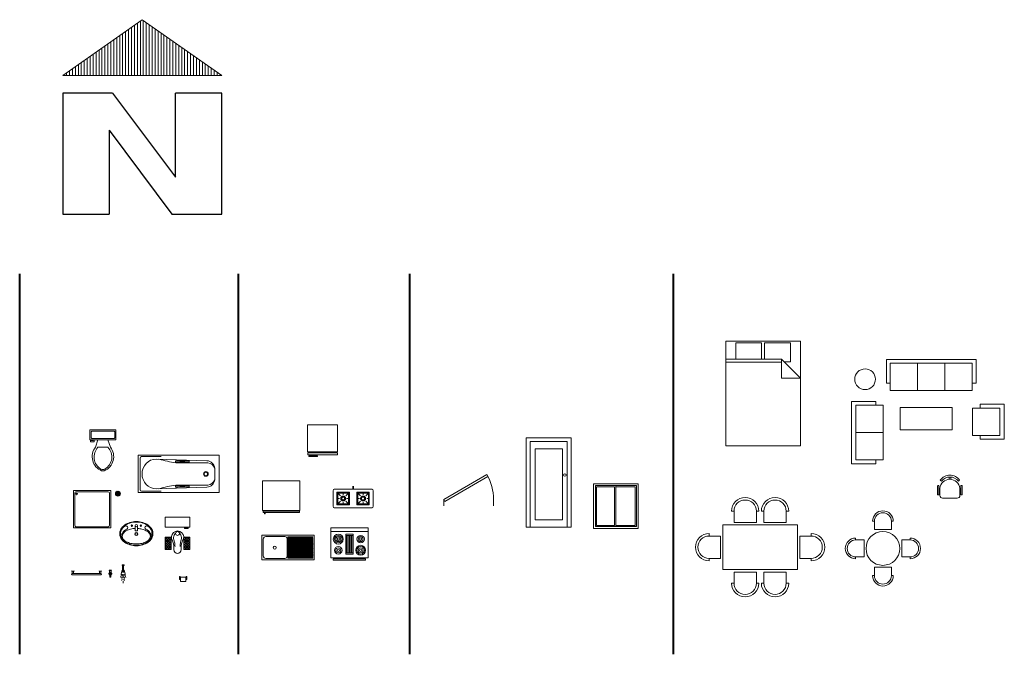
# Model space of a CAD drawing. Header units: inches. Extents: x 1987 to 3775, y 142 to 1299.
# Tile 34 of 50: x 2982 to 3775, y 142 to 653. Entities that reach past the tile are written whole.
import ezdxf

# ---------------------------------------------------------------- set-up
doc = ezdxf.new("R2010")
doc.units = ezdxf.units.IN
doc.header["$MEASUREMENT"] = 0
for name, color, linetype, lineweight in [('DOOR_0.09', 44, 'Continuous', 9), ('ELEV_LINE_0.09', 63, 'Continuous', 9), ('FURNITURE', 36, 'Continuous', 15), ('Kitchen Fixture', 213, 'Continuous', 15), ('TEXT', 7, 'Continuous', 13), ('Toilet Fixture_0.09', 54, 'Continuous', 9), ('WALL_0.40', 7, 'Continuous', 40)]:
    doc.layers.add(name, color=color, linetype=linetype, lineweight=lineweight)

# ---------------------------------------------------------------- blocks, each defined once
blk = doc.blocks.new('*U26')
for p, q in [((9.5, -6), (9.5, -2)), ((-10, -8.5), (-8, -8.5)), ((-10, -9.5), (-10, -8.5)), ((-7, -9.5), (-10, -9.5)), ((-8, -8.5), (-8, -8)), ((-7, -8), (-7, -9.5)), ((-4, -8), (-6, -14)), ((4, -14), (-4, -14)), ((4, -8), (6, -14))]:
    blk.add_line(p, q)
blk.add_lwpolyline([(10.5, -8), (10.5, 0), (-10.5, 0), (-10.5, -8)], close=True)
for points in [[(-9.5, -2), (-9.5, -6)], [(8.5, -1), (-8.5, -1)], [(-8.5, -7), (8.5, -7)]]:
    blk.add_lwpolyline(points)
for centre, radius, start, end in [((-8.62, -1.88), 0.884, 81.8699, 188.1301), ((-8.62, -6.12), 0.884, 171.8699, 278.1301), ((8.62, -1.88), 0.884, 351.8699, 98.1301), ((8.62, -6.12), 0.884, 261.8699, 8.1301), ((3.52, -21.58), 12.17, 141.46911, 247.97143), ((4.2, -21.82), 11.33, 136.36773, 238.94682), ((-3.52, -21.58), 12.17, 292.02843, 38.53071), ((-4.2, -21.82), 11.33, 301.05301, 43.63209), ((0, -27.88), 4, 245.73182, 294.26817), ((0, -29), 4, 254.86053, 285.13947)]:
    blk.add_arc(centre, radius, start, end)
blk = doc.blocks.new('*U28')
for p, q in [((0, 0), (0, -5)), ((40, 0), (40, -5))]:
    blk.add_line(p, q)
blk.add_lwpolyline([(0, 0), (34.64, 20), (35.52, 18.48), (0.87, -1.52)], close=True)
blk.add_arc((0, 0), 40, 0, 30)
blk = doc.blocks.new('*U31')
blk.add_lwpolyline([(3.12, 0.01), (0.12, 0.01), (0.12, 72.01), (36.12, 72.01), (36.12, 0.01), (33.12, 0.01)])
for points in [[(33.12, 68.99), (33.12, 0.01), (3.12, 0.01), (3.12, 68.99)], [(29.12, 6.01), (29.12, 62.99), (7.12, 62.99), (7.12, 6.01)]]:
    blk.add_lwpolyline(points, close=True)
blk.add_circle((31.12, 42.01), 1)
blk = doc.blocks.new('*U33')
for p, q in [((1.5, 1.5), (1.5, 34.5)), ((1.5, 34.5), (18, 34.5)), ((18, 1.5), (18, 34.5)), ((18, 34.5), (34.5, 34.5)), ((34.5, 34.5), (34.5, 1.5)), ((18, 1.5), (1.5, 1.5)), ((34.5, 1.5), (18, 1.5))]:
    blk.add_line(p, q)
blk.add_lwpolyline([(0, 0), (0, 36), (36, 36), (36, 0)], close=True)
for points in [[(17, 33.5), (17, 2.5), (2.5, 2.5), (2.5, 33.5), (17, 33.5)], [(18, 33.5), (33.5, 33.5), (33.5, 2.5), (18, 2.5)]]:
    blk.add_lwpolyline(points)
blk = doc.blocks.new('Bed - Queen')
at = {"linetype": 'Continuous'}
for p, q in [((0, -80.00003), (0, 4)), ((0, 4), (59.99999, 4)), ((7.99999, 2.8), (28.79998, 2.8)), ((7.99999, -10.4), (7.99999, 2.8)), ((28.79998, 2.8), (28.79998, -10.4)), ((31.19999, 2.8), (51.99999, 2.8)), ((31.19999, -10.4), (31.19999, 2.8)), ((51.99999, 2.8), (51.99999, -12.4)), ((59.99999, 4), (59.99999, -80.00003)), ((0, -10.4), (44.8, -10.4)), ((44.8, -12.8), (0, -12.8)), ((59.99999, -25.6), (44.8, -10.4)), ((44.8, -10.4), (44.8, -25.6)), ((51.99999, -12.4), (46.79936, -12.4)), ((44.8, -25.6), (59.99999, -25.6)), ((59.99999, -80.00003), (0, -80.00003))]:
    blk.add_line(p, q, dxfattribs=at)
blk = doc.blocks.new('A$C02903F4E')
at = {"layer": 'FURNITURE', "ltscale": 50}
for p, q in [((-8.11, 14.5), (-8.11, 16.34)), ((-6.7, 14.5), (-6.7, 16.34)), ((-17.27, 2.34), (-17.27, 9.24)), ((-17.01, 9.5), (-16.46, 9.5)), ((-16.2, 9.24), (-16.2, 2.34)), ((-14.28, 13.05), (-15.22, 13.76)), ((-0.54, 13.05), (0.4, 13.76)), ((1.38, 9.24), (1.38, 2.34)), ((2.19, 9.5), (1.64, 9.5)), ((2.45, 2.34), (2.45, 9.24)), ((-16.46, 2.08), (-17.01, 2.08)), ((-16.2, 5.26), (-16.2, 6.41)), ((-16.2, 6.41), (-15.45, 6.41)), ((-15.45, 5.26), (-16.2, 5.26)), ((-15.45, 1.51), (-15.45, 7.2)), ((-15.45, 6.41), (-15.45, 5.26)), ((0.63, 7.2), (0.63, 1.51)), ((1.38, 6.41), (0.63, 6.41)), ((0.63, 6.41), (0.63, 5.26)), ((0.63, 5.26), (1.38, 5.26)), ((1.38, 5.26), (1.38, 6.41)), ((1.64, 2.08), (2.19, 2.08)), ((-1.51, -0.63), (-13.31, -0.63))]:
    blk.add_line(p, q, dxfattribs=at)
for centre, radius, start, end in [((-7.41, 8.43), 9.46, 34.3334, 145.6666), ((-7.41, 7.61), 8.76, 38.36664, 141.63336), ((-17.01, 9.24), 0.258, 90, 180), ((-16.46, 9.24), 0.258, 0, 90), ((-7.41, 6.46), 8.07, 5.24347, 174.75653), ((1.64, 9.24), 0.258, 90, 180), ((2.19, 9.24), 0.258, 0, 90), ((-17.01, 2.34), 0.258, 180, 270), ((-16.46, 2.34), 0.258, 270, 0), ((-13.31, 1.51), 2.14, 180, 270), ((-1.51, 1.51), 2.14, 270, 0), ((1.64, 2.34), 0.258, 180, 270), ((2.19, 2.34), 0.258, 270, 0)]:
    blk.add_arc(centre, radius, start, end, dxfattribs=at)
blk = doc.blocks.new('A$C2E53110E')
at = {"layer": 'FURNITURE'}
for p, q in [((-15.4, 32.48), (-16.91, 32.48)), ((-15.4, 32.48), (-15.4, 25.68)), ((-0.28, 32.48), (-1.79, 32.48)), ((-1.79, 32.48), (-1.79, 25.68)), ((-1.79, 25.68), (-15.4, 25.68)), ((-30.52, 18.87), (-30.52, 17.36)), ((-30.52, 17.36), (-23.72, 17.36)), ((-23.72, 17.36), (-23.72, 3.75)), ((13.33, 17.36), (6.53, 17.36)), ((6.53, 3.75), (6.53, 17.36)), ((13.33, 17.36), (13.33, 18.87)), ((-30.52, 3.75), (-23.72, 3.75)), ((-30.52, 3.75), (-30.52, 2.24)), ((13.33, 3.75), (6.53, 3.75)), ((13.33, 2.24), (13.33, 3.75)), ((-15.4, -4.57), (-1.79, -4.57)), ((-15.4, -11.37), (-15.4, -4.57)), ((-1.79, -11.37), (-1.79, -4.57)), ((-16.91, -11.37), (-15.4, -11.37)), ((-1.79, -11.37), (-0.28, -11.37))]:
    blk.add_line(p, q, dxfattribs=at)
blk.add_circle((-8.59, 10.55), 13.61, dxfattribs=at)
for centre, radius, start, end in [((-8.59, 32.48), 8.32, 0, 180), ((-8.59, 32.48), 6.81, 0, 180), ((-30.52, 10.55), 8.32, 90, 270), ((-30.52, 10.55), 6.81, 90, 270), ((13.33, 10.55), 8.32, 270, 90), ((13.33, 10.55), 6.81, 270, 90), ((-8.59, -11.37), 8.32, 180, 0), ((-8.59, -11.37), 6.81, 180, 0)]:
    blk.add_arc(centre, radius, start, end, dxfattribs=at)
blk = doc.blocks.new('A$C69E77B31')
at = {"layer": 'FURNITURE', "ltscale": 50}
for p, q in [((-44.64, 47), (-46.64, 47)), ((-44.64, 47), (-44.64, 38)), ((-24.64, 47), (-26.64, 47)), ((-26.64, 47), (-26.64, 38)), ((-22.64, 47), (-20.64, 47)), ((-20.64, 47), (-20.64, 38)), ((-2.64, 47), (-2.64, 38)), ((-2.64, 47), (-0.64, 47)), ((-26.64, 38), (-44.64, 38)), ((-20.64, 38), (-2.64, 38)), ((-64.64, 29), (-64.64, 27)), ((-64.64, 27), (-55.64, 27)), ((-55.64, 27), (-55.64, 9)), ((17.36, 27), (8.36, 27)), ((8.36, 9), (8.36, 27)), ((17.36, 27), (17.36, 29)), ((-64.64, 9), (-55.64, 9)), ((-64.64, 9), (-64.64, 7)), ((17.36, 9), (8.36, 9)), ((17.36, 7), (17.36, 9)), ((-44.64, -2), (-26.64, -2)), ((-44.64, -11), (-44.64, -2)), ((-26.64, -11), (-26.64, -2)), ((-2.64, -2), (-20.64, -2)), ((-20.64, -11), (-20.64, -2)), ((-2.64, -11), (-2.64, -2)), ((-46.64, -11), (-44.64, -11)), ((-26.64, -11), (-24.64, -11)), ((-20.64, -11), (-22.64, -11)), ((-0.64, -11), (-2.64, -11))]:
    blk.add_line(p, q, dxfattribs=at)
at = {"layer": 'FURNITURE'}
blk.add_lwpolyline([(-53.64, 0), (-53.64, 36), (6.36, 36), (6.36, 0), (-53.64, 0)], dxfattribs=at)
at = {"layer": 'FURNITURE', "ltscale": 50}
for centre, radius, start, end in [((-35.64, 47), 11, 0, 180), ((-35.64, 47), 9, 0, 180), ((-11.64, 47), 11, 0, 180), ((-11.64, 47), 9, 0, 180), ((-64.64, 18), 11, 90, 270), ((-64.64, 18), 9, 90, 270), ((17.36, 18), 11, 270, 90), ((17.36, 18), 9, 270, 90), ((-35.64, -11), 11, 180, 0), ((-35.64, -11), 9, 180, 0), ((-11.64, -11), 11, 180, 0), ((-11.64, -11), 9, 180, 0)]:
    blk.add_arc(centre, radius, start, end, dxfattribs=at)
blk = doc.blocks.new('A$C20F47652')
at = {"layer": 'FURNITURE', "ltscale": 50}
for p, q in [((0, -5.44), (0, 16.56)), ((22, 16.56), (0, 16.56)), ((6, 16.56), (6, 19.57)), ((25.53, 19.57), (6, 19.57)), ((22, -5.44), (22, 16.56)), ((25.53, -8.56), (25.53, 19.57)), ((22, -5.44), (0, -5.44)), ((6, -8.56), (6, -5.44)), ((25.53, -8.56), (6, -8.56))]:
    blk.add_line(p, q, dxfattribs=at)
blk = doc.blocks.new('A$C0850798D')
at = {"layer": 'FURNITURE', "ltscale": 50}
for p, q in [((-25.53, -8.98), (-25.53, 41.15)), ((-25.53, 41.15), (-6, 41.15)), ((-6, 38.14), (-6, 41.15)), ((-22, -5.86), (-22, 38.14)), ((-22, 38.14), (0, 38.14)), ((0, 16.14), (0, 38.14)), ((-22, 16.14), (0, 16.14)), ((0, -5.86), (0, 16.14)), ((-22, -5.86), (0, -5.86)), ((-6, -8.98), (-6, -5.86)), ((-25.53, -8.98), (-6, -8.98))]:
    blk.add_line(p, q, dxfattribs=at)
blk = doc.blocks.new('A$C29E35D74')
at = {"layer": 'FURNITURE', "ltscale": 50}
for p, q in [((-14.08, 3.12), (-14.08, -16)), ((57.95, 3.12), (-14.08, 3.12)), ((-11.17, 0), (-11.17, -22)), ((54.83, 0), (-11.17, 0)), ((10.83, 0), (10.83, -22)), ((10.83, 0), (10.83, -22)), ((32.83, 0), (32.83, -22)), ((54.83, 0), (54.83, -22)), ((57.95, 3.12), (57.95, -16)), ((-11.17, -16), (-14.08, -16)), ((32.83, -22), (-11.17, -22)), ((54.83, -22), (32.83, -22)), ((57.95, -16), (54.83, -16))]:
    blk.add_line(p, q, dxfattribs=at)
blk = doc.blocks.new('Water Hole')
at = {"layer": 'Toilet Fixture_0.09'}
for p, q in [((654779.63, 479848.58), (654782.04, 479850.98)), ((654779.69, 479849.7), (654780.91, 479850.92)), ((654779.97, 479847.85), (654782.76, 479850.64)), ((654780.52, 479847.34), (654783.27, 479850.09)), ((654781.29, 479847.05), (654783.56, 479849.32)), ((654782.63, 479847.33), (654783.28, 479847.98))]:
    blk.add_line(p, q, dxfattribs=at)
blk.add_circle((654781.58, 479849.03), 2, dxfattribs=at)
blk = doc.blocks.new('A$C00294823')
at = {"layer": 'Toilet Fixture_0.09'}
for points in [[(13.39, 19.46, -0.073221), (18.69, 18.68, -0.084204), (22.86, 16.61, -0.106479), (26.06, 13.05, -0.1519), (26.78, 9.73, -0.130253), (25.84, 6.18, -0.106479), (22.86, 2.85, -0.084204), (18.69, 0.78, -0.073221), (13.39, 0, -0.073221), (8.1, 0.78, -0.084204), (3.92, 2.85, -0.106479), (0.94, 6.18, -0.130253), (0, 9.73, -0.130253), (0.94, 13.28, -0.106479), (3.92, 16.61, -0.084204), (8.1, 18.68, -0.073221)], [(13.39, 19.05, -0.073221), (18.57, 18.28, -0.084204), (22.62, 16.28, -0.106479), (25.69, 12.84, -0.152752), (26.37, 9.75, -0.130923), (25.48, 6.39, -0.106479), (22.62, 3.19, -0.084204), (18.57, 1.18, -0.073221), (13.39, 0.42, -0.073221), (8.22, 1.18, -0.084204), (4.17, 3.19, -0.106479), (1.3, 6.39, -0.130253), (0.42, 9.73, -0.130253), (1.3, 13.08, -0.106479), (4.17, 16.28, -0.084204), (8.22, 18.28, -0.073221)]]:
    blk.add_lwpolyline(points, format="xyb", close=True, dxfattribs=at)
for points in [[(2.18, 8.24, -0.440274), (2.22, 10.24, -0.183567), (5.65, 13.3, 1.108785), (4.26, 15.71, 0.453461), (1.85, 6.58, 0.531728)], [(12.37, 16.17), (12.37, 12.42, 0.414214), (12.69, 12.09), (14.09, 12.09, 0.414214), (14.42, 12.42), (14.42, 16.17)], [(24.54, 8.18, 0.461537), (24.56, 10.24, 0.183567), (21.13, 13.3, -1.108785), (22.52, 15.71, -0.453461), (24.93, 6.58, -0.531728)], [(13.35, 1.44, -0.056158), (8.78, 1.95, -0.069921), (5.32, 3.27, -0.106037), (2.56, 5.66), (1.99, 7.69), (2.72, 9.86, -0.106037), (5.32, 12.12, -0.069921), (8.78, 13.43, -0.044222), (12.37, 13.93, -0.056158)], [(14.42, 13.92, -0.04309), (17.92, 13.43, -0.069921), (21.37, 12.12, -0.106037), (23.98, 9.86), (24.7, 7.69), (23.98, 5.53, -0.106037), (21.37, 3.27, -0.069921), (17.92, 1.95, -0.056158), (13.35, 1.44, -0.056158)]]:
    blk.add_lwpolyline(points, format="xyb", dxfattribs=at)
for centre, radius in [((9.78, 16.17), 0.556), ((13.39, 16.17), 1.02), ((17.01, 16.17), 0.556), ((13.39, 9.45), 1.25), ((13.39, 9.45), 0.834)]:
    blk.add_circle(centre, radius, dxfattribs=at)
blk = doc.blocks.new('A$C08D313BD')
at = {"layer": 'Toilet Fixture_0.09'}
for points in [[(-4.06, 2.01), (-4.56, 2.01), (-4.56, 4), (-4.06, 4)], [(-3.81, 2.01), (-4.56, 2.01), (-4.56, 1.51), (-3.81, 1.51)], [(-3.81, 3.49), (0.69, 3.49), (0.69, 0), (-3.81, 0)], [(0.69, 2.01), (1.44, 2.01), (1.44, 1.51), (0.69, 1.51)], [(0.94, 2.01), (1.44, 2.01), (1.44, 4), (0.94, 4)]]:
    blk.add_lwpolyline(points, close=True, dxfattribs=at)
blk = doc.blocks.new('A$C7DEE08CA')
at = {"layer": 'Toilet Fixture_0.09'}
for p, q in [((-16.42, 0), (-16.42, 10)), ((-16.42, 10), (-11.42, 10)), ((-12.21, 10), (-16.42, 5.79)), ((-14.16, 10), (-16.42, 7.73)), ((-16.1, 10), (-16.42, 9.68)), ((-16.42, 10), (-11.42, 5)), ((-11.42, 8.84), (-16.42, 3.84)), ((-16.42, 8.06), (-11.42, 3.06)), ((-14.48, 10), (-11.42, 6.95)), ((-12.53, 10), (-11.42, 8.89)), ((-11.42, 10), (-11.42, 0)), ((-1.42, 10), (-1.42, 0)), ((3.58, 10), (-1.42, 10)), ((3.34, 10), (-1.42, 5.23)), ((1.4, 10), (-1.42, 7.18)), ((-0.55, 10), (-1.42, 9.12)), ((-1.42, 8.61), (3.58, 3.61)), ((3.58, 8.29), (-1.42, 3.29)), ((-0.87, 10), (3.58, 5.56)), ((1.08, 10), (3.58, 7.5)), ((3.02, 10), (3.58, 9.45)), ((3.58, 0), (3.58, 10)), ((-11.42, 6.9), (-16.42, 1.9)), ((-16.42, 6.11), (-11.42, 1.11)), ((-16.42, 4.17), (-12.26, 0)), ((-16.42, 2.22), (-14.2, 0)), ((-16.42, 0.28), (-16.14, 0)), ((-11.42, 4.96), (-16.38, 0)), ((-11.42, 3.01), (-14.44, 0)), ((-11.42, 1.07), (-12.49, 0)), ((-1.42, 6.67), (3.58, 1.67)), ((3.58, 6.34), (-1.42, 1.34)), ((-1.42, 4.73), (3.3, 0)), ((-1.42, 2.78), (1.36, 0)), ((-1.42, 0.84), (-0.59, 0)), ((3.58, 4.4), (-0.82, 0)), ((3.58, 2.45), (1.12, 0)), ((3.58, 0.51), (3.07, 0)), ((-11.42, 0), (-16.42, 0)), ((-1.42, 0), (3.58, 0))]:
    blk.add_line(p, q, dxfattribs=at)
blk.add_lwpolyline([(-16.42, 26), (3.58, 26), (3.58, 18), (-16.42, 18)], close=True, dxfattribs=at)
blk.add_lwpolyline([(2.26, 18), (2.26, 17), (-0.74, 17), (-0.74, 17.5), (2.26, 17.5), (1.76, 17.5), (1.76, 18)], dxfattribs=at)
blk.add_circle((-6.42, 13), 1.61, dxfattribs=at)
for centre, radius, start, end in [((-6.42, 10), 5, 325.22906, 214.77094), ((-21.73, 1.75), 12.43, 351.89015, 25.71837), ((8.88, 1.75), 12.43, 154.28163, 188.10985), ((-6.42, 0), 3, 180, 0)]:
    blk.add_arc(centre, radius, start, end, dxfattribs=at)
for points in [[(-8.43, 2.54), (-8.87, 6.03), (-9.62, 9.86), (-8.22, 13.42)], [(-4.42, 2.54), (-3.98, 6.03), (-3.23, 9.86), (-4.63, 13.42)]]:
    blk.add_spline(points, degree=3, dxfattribs=at)
blk = doc.blocks.new('A$C03F618C1')
at = {"layer": 'Toilet Fixture_0.09'}
for p, q in [((-1.55, 6.75), (-1.06, 8.89)), ((-0.93, 9.41), (-0.93, 8.85)), ((0.92, 9.41), (0.92, 8.85)), ((1.54, 6.75), (1.06, 8.89)), ((-1.98, 3.82), (-1.85, 4.85)), ((-1.71, 5.47), (-1.61, 6.39)), ((-1.21, 1.31), (-1.16, 1.84)), ((-1.11, 2.37), (-1.06, 2.91)), ((-1, 3.48), (-0.92, 4.37)), ((-0.85, 5.01), (-0.81, 5.49)), ((0, 5.32), (0, 5.92)), ((0, 3.59), (0, 4.68)), ((0, 1.57), (0, 2.74)), ((0, -0.8), (0, 0.8)), ((0.85, 5.01), (0.8, 5.49)), ((0.99, 3.48), (0.91, 4.37)), ((1.1, 2.37), (1.05, 2.91)), ((1.2, 1.31), (1.15, 1.84)), ((1.78, 5.47), (1.68, 6.39)), ((2.05, 3.82), (1.92, 4.85))]:
    blk.add_line(p, q, dxfattribs=at)
for points in [[(0.92, 9.2, -0.037038), (0.99, 9.1, -0.138318), (1.06, 8.85, -0.138318), (0.99, 8.59, -0.107063), (0.75, 8.34, -0.080523), (0.42, 8.19, -0.068353), (0, 8.13, -0.068353), (-0.42, 8.19, -0.080523), (-0.75, 8.34, -0.107063), (-0.99, 8.59, -0.138318), (-1.06, 8.85, -0.138318), (-0.99, 9.1, -0.034344), (-0.93, 9.2, -0.080523)], [(0.39, 9.85, -0.063152), (0.65, 9.75, -0.10552), (0.86, 9.58, -0.166556), (0.92, 9.41, -0.166556), (0.86, 9.24, -0.10552), (0.65, 9.06, -0.068258), (0.37, 8.96, -0.054428), (0, 8.91, -0.054428), (-0.37, 8.96, -0.068258), (-0.66, 9.06, -0.10552), (-0.87, 9.24, -0.166556), (-0.93, 9.41, -0.166556), (-0.87, 9.58, -0.10552), (-0.66, 9.75, -0.063152), (-0.4, 9.85, -0.054428)], [(0.92, 9.36, -0.045176), (0.92, 9.31, -0.166556), (0.86, 9.14, -0.10552), (0.65, 8.96, -0.068258), (0.37, 8.86, -0.054428), (0, 8.82, -0.054428), (-0.37, 8.86, -0.068258), (-0.66, 8.96, -0.10552), (-0.87, 9.14, -0.166556), (-0.93, 9.31, -0.045176), (-0.92, 9.36, -0.10552)], [(0.92, 8.85, -0.166556), (0.86, 8.69, -0.10552), (0.65, 8.51, -0.068258), (0.37, 8.4, -0.054428), (0, 8.36, -0.054428), (-0.37, 8.4, -0.068258), (-0.66, 8.51, -0.10552), (-0.87, 8.69, -0.166556), (-0.93, 8.85, -0.166556)], [(0.39, 9.38, -0.130501), (0.36, 9.27, -0.106504), (0.28, 9.18, -0.08409), (0.15, 9.11, -0.073064), (0, 9.09, -0.073064), (-0.16, 9.11, -0.08409), (-0.28, 9.18, -0.106504), (-0.37, 9.27, -0.130501), (-0.4, 9.38, -0.130501)]]:
    blk.add_lwpolyline(points, format="xyb", dxfattribs=at)
for points in [[(0, 13.9), (-0.87, 13.9), (-0.87, 13.78)], [(-0.87, 13.78), (-0.49, 13.5), (-0.4, 13.5)], [(-0.87, 13.78), (0, 13.78)], [(-0.4, 9.38), (-0.4, 13.5)], [(-0.4, 13.5), (0, 13.5)], [(0, 13.9), (0.86, 13.9), (0.86, 13.78)], [(0.86, 13.78), (0, 13.78)], [(0.39, 13.5), (0, 13.5)], [(0.86, 13.78), (0.49, 13.5), (0.39, 13.5)], [(0.39, 9.38), (0.39, 13.5)]]:
    blk.add_lwpolyline(points, dxfattribs=at)
for centre, start, end in [((-0.06, 7.66), 211.50812, 272.04242), ((0.06, 7.66), 267.95758, 328.49188)]:
    blk.add_arc(centre, 1.74, start, end, dxfattribs=at)
blk = doc.blocks.new('A$C4B8860F0')
at = {"layer": 'Toilet Fixture_0.09'}
h = blk.add_hatch(color=256, dxfattribs=at)
h.paths.add_polyline_path([(-1.04, 1.64, 1), (0.22, 1.64, 1)])
h.paths.add_polyline_path([(0.06, 1.64, -1), (-0.88, 1.64, -1)], flags=16)
for p, q in [((-1.23, 1.86), (-1.5, 1.93)), ((-1.5, 1.93), (-1.5, 1.35)), ((-1.5, 1.35), (-1.23, 1.42)), ((0.45, 4.52), (-1.26, 4.52)), ((-1.26, 4.52), (-1.26, 4.38)), ((-0.7, 2.74), (-1.21, 2.44)), ((-1.21, 2.44), (-1.01, 2.24)), ((-1.01, 1.03), (-1.21, 0.84)), ((-1.21, 0.84), (-0.7, 0.54)), ((-1.12, 4.24), (0.3, 4.24)), ((-0.97, 4.24), (-0.97, 2.58)), ((-0.81, 0.21), (-0.81, -0.98)), ((-0.63, 2.46), (-0.7, 2.74)), ((-0.7, 2.74), (-0.7, 2.74)), ((-0.7, 0.54), (-0.63, 0.81)), ((-0.41, 4.52), (-0.41, 4.81)), ((-0.12, 2.74), (-0.19, 2.46)), ((-0.19, 0.81), (-0.11, 0.54)), ((-0.11, 2.74), (-0.12, 2.74)), ((0.4, 2.44), (-0.11, 2.74)), ((-0.11, 0.54), (0.4, 0.84)), ((0, 0.21), (0, -0.97)), ((0.16, 4.24), (0.16, 2.58)), ((0.2, 2.23), (0.4, 2.43)), ((0.4, 0.84), (0.2, 1.04)), ((0.4, 2.43), (0.4, 2.44)), ((0.4, 0.84), (0.4, 0.84)), ((0.7, 1.93), (0.42, 1.85)), ((0.42, 1.42), (0.7, 1.35)), ((0.45, 4.38), (0.45, 4.52)), ((0.7, 1.35), (0.7, 1.93)), ((-0.82, -0.23), (-0.01, -0.23)), ((-0.81, -0.42), (0, -0.42)), ((-0.81, -0.42), (0, -0.42)), ((-0.81, -0.57), (0, -0.57)), ((-0.81, -0.72), (0, -0.72)), ((-0.81, -0.72), (0, -0.72)), ((-0.81, -0.86), (0, -0.86)), ((-0.8, -1.01), (-0.01, -1.01)), ((-0.8, -1.01), (-0.01, -1.01)), ((-0.74, -1.16), (-0.07, -1.16))]:
    blk.add_line(p, q, dxfattribs=at)
for centre, radius in [((-0.41, 1.64), 0.631), ((-0.4, 1.63), 0.472)]:
    blk.add_circle(centre, radius, dxfattribs=at)
for centre, radius, start, end in [((-1.12, 4.38), 0.142, 180, 270), ((-0.41, 1.64), 0.852, 134.86963, 164.90125), ((-0.41, 1.64), 0.852, 194.95943, 225.02853), ((-0.41, 1.64), 0.852, 75.28072, 104.71928), ((-0.41, 1.64), 0.852, 255.08997, 285.12718), ((-0.41, 1.64), 0.852, 14.55987, 44.47628), ((-0.41, 1.64), 0.852, 315.23847, 345.44013), ((0.3, 4.38), 0.142, 270, 0)]:
    blk.add_arc(centre, radius, start, end, dxfattribs=at)
for points in [[(-0.81, 0.21), (-0.92, 0.39), (-0.97, 0.7)], [(0, 0.21), (0.12, 0.4), (0.16, 0.7)], [(-0.74, -1.16), (-0.78, -1.09), (-0.81, -0.98)], [(-0.07, -1.16), (-0.03, -1.09), (0, -0.97)]]:
    blk.add_spline(points, degree=3, dxfattribs=at)
blk = doc.blocks.new('A$C7B8B5541')
at = {"layer": 'Toilet Fixture_0.09'}
for p, q in [((-16.42, 3), (-16.42, 2.88)), ((-16.29, 2.75), (-14.54, 2.75)), ((-15.92, 2.75), (-15.92, 1)), ((-15.92, 1), (7.08, 1)), ((-15.92, 0), (7.08, 0)), ((-14.92, 2.75), (-14.92, 1)), ((-14.42, 3), (-14.42, 2.88)), ((5.58, 3), (5.58, 2.88)), ((5.71, 2.75), (7.46, 2.75)), ((6.08, 2.75), (6.08, 1)), ((7.08, 1), (7.08, 2.75)), ((7.58, 2.88), (7.58, 3))]:
    blk.add_line(p, q, dxfattribs=at)
for centre, radius, start, end in [((-16.29, 2.88), 0.125, 180, 270), ((-15.92, 0.5), 0.5, 90, 270), ((-14.54, 2.88), 0.125, 270, 0), ((5.71, 2.88), 0.125, 180, 270), ((7.08, 0.5), 0.5, 270, 90), ((7.46, 2.88), 0.125, 270, 0)]:
    blk.add_arc(centre, radius, start, end, dxfattribs=at)
blk = doc.blocks.new('A$C0E887007')
at = {"layer": 'Toilet Fixture_0.09'}
for p, q in [((22.27, 30), (-7.73, 30)), ((-7.73, 30), (-7.73, 0)), ((-6.73, 28), (-6.73, 2)), ((20.27, 29), (-5.73, 29)), ((21.27, 2), (21.27, 28)), ((22.27, 0), (22.27, 30)), ((-7.73, 0), (22.27, 0)), ((-5.73, 1), (20.27, 1))]:
    blk.add_line(p, q, dxfattribs=at)
blk.add_circle((-5.19, 27.37), 0.614, dxfattribs=at)
for centre, start, end in [((-5.73, 28), 90, 180), ((20.27, 28), 0, 90), ((-5.73, 2), 180, 270), ((20.27, 2), 270, 0)]:
    blk.add_arc(centre, 1, start, end, dxfattribs=at)
blk = doc.blocks.new('A$C2D921100')
at = {"layer": 'Toilet Fixture_0.09'}
for p, q in [((-47.07, 0), (-47.07, 30)), ((-47.07, 30), (17.93, 30)), ((-45.65, 15), (-45.65, 27.82)), ((-44.49, 28.98), (-28.68, 28.98)), ((-32.56, 27.02), (8.19, 25.66)), ((-15.49, 25.59), (-17.03, 25.59)), ((-17.03, 24.62), (-17.03, 25.59)), ((-15.49, 24.62), (-17.03, 24.62)), ((8.88, 23.98), (-16.86, 23.98)), ((-7.79, 25.59), (-6.25, 25.59)), ((-6.25, 24.62), (-7.79, 24.62)), ((-6.25, 25.59), (-6.25, 24.62)), ((17.93, 30), (17.93, 0)), ((14.46, 19.7), (14.46, 15)), ((-45.65, 15), (-45.65, 2.18)), ((14.46, 10.3), (14.46, 15)), ((-47.07, 0), (17.93, 0)), ((-44.49, 1.02), (-28.68, 1.02)), ((-32.56, 2.98), (8.19, 4.34)), ((-15.49, 5.45), (-17.03, 5.45)), ((-17.03, 5.45), (-17.03, 4.49)), ((-15.49, 4.49), (-17.03, 4.49)), ((8.88, 6.02), (-16.86, 6.02)), ((-6.25, 5.45), (-7.79, 5.45)), ((-7.79, 4.49), (-6.25, 4.49)), ((-6.25, 4.49), (-6.25, 5.45))]:
    blk.add_line(p, q, dxfattribs=at)
for radius in [1.89, 1.39]:
    blk.add_circle((7.31, 15.01), radius, dxfattribs=at)
for centre, radius, start, end in [((-44.49, 27.82), 1.15, 90, 180), ((-32.26, 15.22), 11.8, 91.4694, 181.07388), ((0.2, 137.25), 114.55, 254.50379, 261.43479), ((-11.64, 78.9), 53.45, 265.87282, 274.12718), ((-11.64, -28.69), 53.45, 85.87282, 94.12718), ((7.54, 18.7), 6.99, 8.27518, 84.69995), ((7.9, 16.98), 7.07, 21.77345, 81.99341), ((-32.26, 14.78), 11.8, 178.92612, 268.5306), ((7.54, 11.3), 6.99, 275.30005, 351.72482), ((7.9, 13.02), 7.07, 278.00659, 338.22655), ((-44.49, 2.18), 1.15, 180, 270), ((0.2, -107.25), 114.55, 98.56521, 105.49621), ((-11.64, 58.76), 53.45, 265.87282, 274.12718), ((-11.64, -48.82), 53.45, 85.87282, 94.12718)]:
    blk.add_arc(centre, radius, start, end, dxfattribs=at)
blk = doc.blocks.new('Range-Oven - 30 in top')
for p, q in [((0, -3), (30, -3)), ((12, -6), (18, -6)), ((13, -20), (13, -6)), ((14, -6), (14, -20)), ((15, -20), (15, -6)), ((16, -6), (16, -20)), ((17, -20), (17, -6)), ((18, -20), (12, -20)), ((6, -24), (6, -25)), ((8, -25), (8, -24)), ((22, -25), (22, -24)), ((24, -24), (24, -25))]:
    blk.add_line(p, q)
for points in [[(0, -24), (0, 0), (30, 0), (30, -24)], [(12, -21), (12, -5), (18, -5), (18, -21)], [(2, -26), (2, -25), (28, -25), (28, -26)]]:
    blk.add_lwpolyline(points, close=True)
for centre, radius in [((6, -9), 4), ((6, -9), 3), ((6, -9), 2), ((24, -9), 3), ((24, -9), 2), ((6, -18), 3), ((6, -9), 1), ((24, -18), 4), ((24, -18), 3), ((24, -9), 1), ((6, -18), 2), ((6, -18), 1), ((24, -18), 2), ((24, -18), 1)]:
    blk.add_circle(centre, radius)
blk = doc.blocks.new('asg')
at = {"layer": 'Kitchen Fixture'}
blk.add_line((4471917.2, 4342461), (4471946.48, 4342461), dxfattribs=at)
for points in [[(4471916.75, 4342462.08), (4471946.75, 4342462.08), (4471946.75, 4342486.08), (4471916.75, 4342486.08)], [(4471917.2, 4342460.62), (4471946.48, 4342460.62), (4471946.48, 4342462.08), (4471917.2, 4342462.08)], [(4471918.26, 4342459.53), (4471918.94, 4342459.53), (4471918.94, 4342460.62), (4471918.26, 4342460.62)]]:
    blk.add_lwpolyline(points, close=True, dxfattribs=at)
blk = doc.blocks.new('A$C617D5D18')
at = {"layer": 'Kitchen Fixture'}
for p, q in [((-34.93, 20), (-34.93, 0)), ((7.07, 20), (-34.93, 20)), ((-33.81, 16.77), (-33.81, 3.18)), ((-16.48, 18.77), (-31.81, 18.77)), ((-14.48, 3.18), (-14.48, 16.77)), ((-13.96, 18.66), (-13.96, 18.18)), ((6.16, 18.66), (-13.96, 18.66)), ((-13.96, 18.18), (6.16, 18.18)), ((-13.96, 17.63), (-13.96, 17.15)), ((6.16, 17.63), (-13.96, 17.63)), ((-13.96, 17.15), (6.16, 17.15)), ((-13.96, 16.54), (-13.96, 16.05)), ((6.16, 16.54), (-13.96, 16.54)), ((-13.96, 16.05), (6.16, 16.05)), ((6.16, 18.18), (6.16, 18.66)), ((6.16, 17.15), (6.16, 17.63)), ((6.16, 16.05), (6.16, 16.54)), ((7.07, 0), (7.07, 20)), ((-13.96, 15.51), (-13.96, 15.03)), ((6.16, 15.51), (-13.96, 15.51)), ((-13.96, 15.03), (6.16, 15.03)), ((-13.96, 14.48), (-13.96, 14)), ((6.16, 14.48), (-13.96, 14.48)), ((-13.96, 14), (6.16, 14)), ((-13.96, 13.52), (-13.96, 13.04)), ((6.16, 13.52), (-13.96, 13.52)), ((-13.96, 13.04), (6.16, 13.04)), ((-13.96, 12.55), (-13.96, 12.07)), ((6.16, 12.55), (-13.96, 12.55)), ((-13.96, 12.07), (6.16, 12.07)), ((-13.96, 11.53), (-13.96, 11.04)), ((6.16, 11.53), (-13.96, 11.53)), ((-13.96, 11.04), (6.16, 11.04)), ((-13.96, 10.5), (-13.96, 10.02)), ((6.16, 10.5), (-13.96, 10.5)), ((-13.96, 10.02), (6.16, 10.02)), ((-13.96, 9.53), (-13.96, 9.05)), ((6.16, 9.53), (-13.96, 9.53)), ((-13.96, 9.05), (6.16, 9.05)), ((-13.96, 8.51), (-13.96, 8.03)), ((6.16, 8.51), (-13.96, 8.51)), ((-13.96, 8.03), (6.16, 8.03)), ((6.16, 15.03), (6.16, 15.51)), ((6.16, 14), (6.16, 14.48)), ((6.16, 13.04), (6.16, 13.52)), ((6.16, 12.07), (6.16, 12.55)), ((6.16, 11.04), (6.16, 11.53)), ((6.16, 10.02), (6.16, 10.5)), ((6.16, 9.05), (6.16, 9.53)), ((6.16, 8.03), (6.16, 8.51)), ((-34.93, 0), (7.07, 0)), ((-31.81, 1.18), (-16.48, 1.18)), ((-13.96, 7.54), (-13.96, 7.06)), ((6.16, 7.54), (-13.96, 7.54)), ((-13.96, 7.06), (6.16, 7.06)), ((-13.96, 6.58), (-13.96, 6.1)), ((6.16, 6.58), (-13.96, 6.58)), ((-13.96, 6.1), (6.16, 6.1)), ((-13.96, 5.62), (-13.96, 5.14)), ((6.16, 5.62), (-13.96, 5.62)), ((-13.96, 5.14), (6.16, 5.14)), ((-13.96, 4.66), (-13.96, 4.18)), ((6.16, 4.66), (-13.96, 4.66)), ((-13.96, 4.18), (6.16, 4.18)), ((-13.96, 3.7), (-13.96, 3.22)), ((6.16, 3.7), (-13.96, 3.7)), ((-13.96, 3.22), (6.16, 3.22)), ((-13.96, 2.74), (-13.96, 2.26)), ((6.16, 2.74), (-13.96, 2.74)), ((-13.96, 2.26), (6.16, 2.26)), ((-13.96, 1.78), (-13.96, 1.3)), ((6.16, 1.78), (-13.96, 1.78)), ((-13.96, 1.3), (6.16, 1.3)), ((6.16, 7.06), (6.16, 7.54)), ((6.16, 6.1), (6.16, 6.58)), ((6.16, 5.14), (6.16, 5.62)), ((6.16, 4.18), (6.16, 4.66)), ((6.16, 3.22), (6.16, 3.7)), ((6.16, 2.26), (6.16, 2.74)), ((6.16, 1.3), (6.16, 1.78))]:
    blk.add_line(p, q, dxfattribs=at)
blk.add_circle((-24.61, 9.88), 1.17, dxfattribs=at)
for centre, start, end in [((-31.81, 16.77), 90, 180), ((-16.48, 16.77), 0, 90), ((-31.81, 3.18), 180, 270), ((-16.48, 3.18), 270, 0)]:
    blk.add_arc(centre, 2, start, end, dxfattribs=at)
blk = doc.blocks.new('A$C64DC0AEB')
at = {"layer": 'Kitchen Fixture'}
h = blk.add_hatch(dxfattribs=at)
h.set_pattern_fill('ANSI37', color=256, scale=4, style=0)
h.set_pattern_definition([(45, (-4083.0973, 1530.8844), (-0.35355339, 0.35355339), []), (135, (-4083.0973, 1530.8844), (-0.35355339, -0.35355339), [])])
h.paths.add_polyline_path([(0.08, 7.5, 1), (2.58, 7.5, 1)], flags=17)
h.paths.add_polyline_path([(-13.42, 7.5, 1), (-15.92, 7.5, 1)], flags=17)
edge = h.paths.add_edge_path()
edge.add_arc((1.33, 7.5), 2, 0, 360)
edge = h.paths.add_edge_path()
edge.add_arc((-14.67, 7.5), 2, 0, 360)
for p, q in [((-6.92, 15), (-6.92, 17.49)), ((-6.42, 15), (-6.42, 17.49)), ((-19.67, 12.5), (-16.79, 9.62)), ((-14.67, 12.5), (-14.67, 10.5)), ((-12.55, 9.62), (-9.67, 12.5)), ((-3.67, 12.5), (-0.79, 9.62)), ((1.33, 12.5), (1.33, 10.5)), ((3.45, 9.62), (6.33, 12.5)), ((-19.67, 7.5), (-17.67, 7.5)), ((-19.67, 2.5), (-16.79, 5.38)), ((-14.67, 2.5), (-14.67, 4.5)), ((-12.55, 5.38), (-9.67, 2.5)), ((-9.67, 7.5), (-11.67, 7.5)), ((-3.67, 7.5), (-1.67, 7.5)), ((-3.67, 2.5), (-0.79, 5.38)), ((1.33, 2.5), (1.33, 4.5)), ((3.45, 5.38), (6.33, 2.5)), ((6.33, 7.5), (4.33, 7.5))]:
    blk.add_line(p, q, dxfattribs=at)
blk.add_lwpolyline([(9.33, 14, 0.414214), (8.33, 15), (-21.67, 15, 0.414214), (-22.67, 14), (-22.67, 1, 0.414214), (-21.67, 0), (8.33, 0, 0.414214), (9.33, 1)], format="xyb", close=True, dxfattribs=at)
for points in [[(-9.67, 12.5), (-19.67, 12.5), (-19.67, 2.5), (-9.67, 2.5)], [(-10.42, 3.25), (-18.92, 3.25), (-18.92, 11.75), (-10.42, 11.75)], [(6.33, 12.5), (-3.67, 12.5), (-3.67, 2.5), (6.33, 2.5)], [(-2.92, 11.75), (5.58, 11.75), (5.58, 3.25), (-2.92, 3.25)]]:
    blk.add_lwpolyline(points, close=True, dxfattribs=at)
for centre, radius in [((-14.67, 7.5), 2), ((-14.67, 7.5), 1.25), ((1.33, 7.5), 2), ((1.33, 7.5), 1.25)]:
    blk.add_circle(centre, radius, dxfattribs=at)
blk = doc.blocks.new('A$C20692A1B')
at = {"layer": 'Kitchen Fixture'}
for p, q in [((-17.47, 23.94), (4.08, 24)), ((-17.47, -0.01), (-17.47, 23.94)), ((4.08, 24), (4.08, 0)), ((5.08, 24.11), (6.58, 24.11)), ((5.08, 0.11), (5.08, 24.11)), ((6.58, 24.11), (6.58, 0.11)), ((5.08, 23.11), (4.08, 23.11)), ((4.08, 0), (-17.47, -0.01)), ((5.08, 1.11), (4.08, 1.11)), ((6.58, 0.11), (5.08, 0.11)), ((7.3, 7.37), (6.58, 7.37)), ((7.29, 7.37), (6.58, 7.37)), ((7.3, 6.87), (6.58, 6.87)), ((7.29, 6.87), (6.58, 6.87)), ((7.3, 2.09), (6.58, 2.09)), ((7.29, 2.09), (6.58, 2.09)), ((7.3, 1.59), (6.58, 1.59)), ((7.29, 1.59), (6.58, 1.59)), ((7.29, 7.87), (7.29, 1.11)), ((7.96, 7.87), (7.29, 7.87)), ((7.29, 1.11), (7.96, 1.11)), ((7.3, 7.87), (7.3, 1.11)), ((7.96, 7.87), (7.3, 7.87)), ((7.3, 1.11), (7.96, 1.11)), ((7.96, 1.11), (7.96, 7.87)), ((7.96, 1.11), (7.96, 7.87))]:
    blk.add_line(p, q, dxfattribs=at)
blk = doc.blocks.new('A$C3D1B0AE5')
at = {"layer": 'TEXT', "lineweight": 13, "ltscale": 0.15}
h = blk.add_hatch(dxfattribs=at)
h.set_pattern_fill('ANSI31', color=256, scale=19.008, angle=45)
h.set_pattern_definition([(90, (-2936.6516, -471.6316), (-2.376, 4e-16), [])])
h.paths.add_polyline_path([(40.14, 111.7), (-23.85, 156.6), (-87.84, 111.7)])
at = {"layer": 'TEXT', "lineweight": 30, "ltscale": 0.15}
for p, q in [((-47.71, 97.42), (-87.84, 97.42)), ((-87.84, 97.42), (-87.84, 0)), ((-47.71, 97.42), (2.79, 29.75)), ((40.14, 97.42), (2.79, 97.42)), ((2.79, 29.75), (2.79, 97.42)), ((40.14, 0), (40.14, 97.42)), ((-50.49, 67.67), (-50.49, 0)), ((-50.49, 67.67), (0, 0)), ((-87.84, 0), (-50.49, 0)), ((0, 0), (40.14, 0))]:
    blk.add_line(p, q, dxfattribs=at)
at = {"layer": 'TEXT', "lineweight": 13, "ltscale": 0.15}
blk.add_lwpolyline([(-87.84, 111.7), (40.14, 111.7), (-23.85, 156.6), (-87.84, 111.7)], dxfattribs=at)

msp = doc.modelspace()

# ---------------------------------------------------------------- linework, layer by layer
at = {"layer": 'FURNITURE', "ltscale": 50}
msp.add_lwpolyline([(3690.751, 340.782), (3732.751, 340.782), (3732.751, 322.782), (3690.751, 322.782)], close=True, dxfattribs=at)
msp.add_circle((3662.587, 363.466), 8.347, dxfattribs=at)
at = {"layer": 'WALL_0.40'}
for p, q in [((2982.279, 142.117), (2982.279, 448.262)), ((3158.238, 142.117), (3158.238, 448.262)), ((3296.256, 142.117), (3296.256, 448.262)), ((3508.287, 142.117), (3508.287, 448.262))]:
    msp.add_line(p, q, dxfattribs=at)

# ---------------------------------------------------------------- block references
at = {"layer": 'DOOR_0.09'}
for name, p in [('*U31', (3389.835, 244.387)), ('*U28', (3323.594, 266.697))]:
    msp.add_blockref(name, p, dxfattribs=at)
at = {"layer": 'ELEV_LINE_0.09'}
msp.add_blockref('*U33', (3444.044, 243.368), dxfattribs=at)
at = {"layer": 'FURNITURE', "ltscale": 50}
for name, p in [('Bed - Queen', (3550.516, 390.004)), ('A$C29E35D74', (3693.948, 376.347)), ('A$C0850798D', (3677.198, 304.444)), ('A$C20F47652', (3749.077, 323.729)), ('A$C02903F4E', (3738.225, 268.393))]:
    msp.add_blockref(name, p, dxfattribs=at)
at = {"layer": 'FURNITURE'}
for name, p in [('A$C69E77B31', (3601.752, 210.282)), ('A$C2E53110E', (3685.509, 216.77))]:
    msp.add_blockref(name, p, dxfattribs=at)
at = {"layer": 'Kitchen Fixture', "rotation": 270}
msp.add_blockref('A$C20692A1B', (3213.957, 309.218), dxfattribs=at)
at = {"layer": 'Kitchen Fixture'}
for name, p in [('asg', (-4468739.047, -4342204.319)), ('A$C64DC0AEB', (3257.287, 259.999)), ('A$C617D5D18', (3212.105, 218.067)), ('Range-Oven - 30 in top', (3232.656, 243.819))]:
    msp.add_blockref(name, p, dxfattribs=at)
at = {"layer": 'TEXT', "ltscale": 0.15}
msp.add_blockref('A$C3D1B0AE5', (3104.778, 496.196), dxfattribs=at)
at = {"layer": 'Toilet Fixture_0.09'}
for name, p in [('*U26', (3049.277, 322.726)), ('A$C2D921100', (3124.779, 272.244)), ('A$C0E887007', (3033.281, 243.809)), ('Water Hole', (-651720.233, -479577.619)), ('A$C00294823', (3062.75, 229.466)), ('A$C7DEE08CA', (3115.71, 226.358)), ('A$C03F618C1', (3065.542, 200.193)), ('A$C7B8B5541', (3040.522, 206.157)), ('A$C4B8860F0', (3055.602, 205.364)), ('A$C08D313BD', (3115.416, 200.673))]:
    msp.add_blockref(name, p, dxfattribs=at)

doc.saveas('drawing.dxf')
